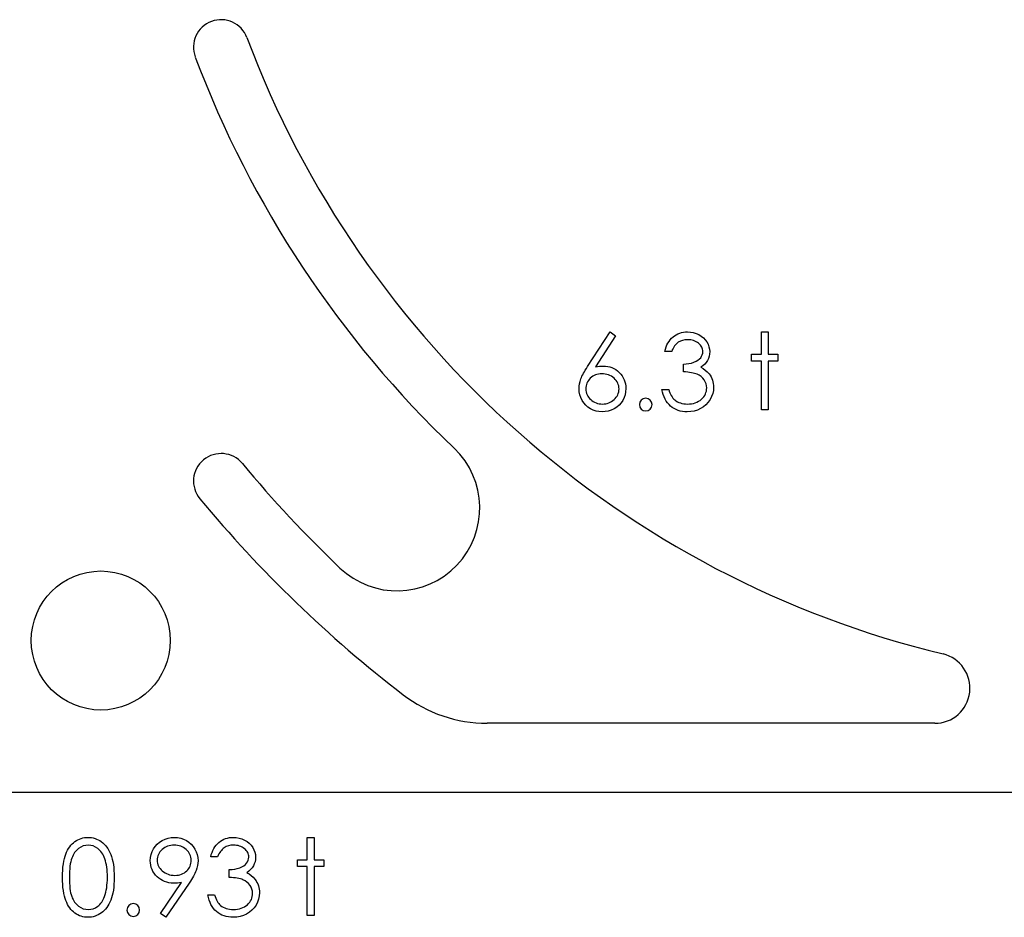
# Model space of a CAD drawing. Header units: inches. Extents: x 370 to 474, y 80 to 168.
# Tile 62 of 170: x 424.47 to 426.26, y 85.02 to 86.65. Entities that reach past the tile are written whole.
import ezdxf

# ---------------------------------------------------------------- set-up
doc = ezdxf.new("R2010")
doc.units = ezdxf.units.IN
doc.header["$LTSCALE"] = 0.5
doc.header["$MEASUREMENT"] = 0
doc.layers.add('APP-M-S', color=30, linetype='Continuous')
doc.layers.add('PUN-M-S2', color=1, linetype='Continuous')

msp = doc.modelspace()

# ---------------------------------------------------------------- linework, layer by layer
at = {"color": 7, "linetype": 'Continuous'}
for p, q in [((425.5011, 86.0184), (425.5423, 86.0812)), ((425.5518, 86.0738), (425.5154, 86.0181)), ((425.5423, 86.0812), (425.5518, 86.0738)), ((425.5518, 86.0738), (425.5518, 86.0738)), ((425.6561, 86.0721), (425.6589, 86.0742)), ((425.6589, 86.0742), (425.6619, 86.0761)), ((425.6619, 86.0761), (425.665, 86.0776)), ((425.665, 86.0776), (425.6682, 86.0789)), ((425.6682, 86.0789), (425.6715, 86.0799)), ((425.6715, 86.0799), (425.675, 86.0807)), ((425.675, 86.0807), (425.6785, 86.0811)), ((425.6785, 86.0811), (425.6822, 86.0812)), ((425.6822, 86.0812), (425.6822, 86.0812)), ((425.6822, 86.0812), (425.6876, 86.0809)), ((425.6876, 86.0809), (425.6928, 86.08)), ((425.6928, 86.08), (425.6978, 86.0784)), ((425.6978, 86.0784), (425.7026, 86.0763)), ((425.7026, 86.0763), (425.7071, 86.0736)), ((425.7071, 86.0736), (425.711, 86.0705)), ((425.8161, 86.0812), (425.8285, 86.0812)), ((425.8161, 86.0406), (425.8161, 86.0812)), ((425.8285, 86.0812), (425.8285, 86.0812)), ((425.8285, 86.0812), (425.8285, 86.0406)), ((425.6436, 86.0539), (425.6451, 86.0575)), ((425.6451, 86.0575), (425.6469, 86.0609)), ((425.6469, 86.0609), (425.6488, 86.0641)), ((425.6488, 86.0641), (425.651, 86.067)), ((425.651, 86.067), (425.6535, 86.0697)), ((425.6535, 86.0697), (425.6561, 86.0721)), ((425.659, 86.0558), (425.6575, 86.0536)), ((425.6605, 86.0577), (425.659, 86.0558)), ((425.6621, 86.0594), (425.6605, 86.0577)), ((425.6638, 86.0609), (425.6621, 86.0594)), ((425.6655, 86.0623), (425.6638, 86.0609)), ((425.6693, 86.0644), (425.6655, 86.0623)), ((425.6733, 86.0659), (425.6693, 86.0644)), ((425.6777, 86.0668), (425.6733, 86.0659)), ((425.6824, 86.0671), (425.6777, 86.0668)), ((425.6853, 86.067), (425.6824, 86.0671)), ((425.6824, 86.0671), (425.6824, 86.0671)), ((425.6881, 86.0667), (425.6853, 86.067)), ((425.6908, 86.0662), (425.6881, 86.0667)), ((425.6933, 86.0655), (425.6908, 86.0662)), ((425.6958, 86.0646), (425.6933, 86.0655)), ((425.6981, 86.0635), (425.6958, 86.0646)), ((425.7002, 86.0622), (425.6981, 86.0635)), ((425.7022, 86.0607), (425.7002, 86.0622)), ((425.7041, 86.059), (425.7022, 86.0607)), ((425.7057, 86.0573), (425.7041, 86.059)), ((425.707, 86.0555), (425.7057, 86.0573)), ((425.7081, 86.0537), (425.707, 86.0555)), ((425.711, 86.0705), (425.7144, 86.0669)), ((425.7144, 86.0669), (425.7173, 86.063)), ((425.7173, 86.063), (425.7195, 86.0587)), ((425.7195, 86.0587), (425.7212, 86.0544)), ((425.6412, 86.0459), (425.6423, 86.05)), ((425.6536, 86.0459), (425.6412, 86.0459)), ((425.6412, 86.0459), (425.6412, 86.0459)), ((425.6423, 86.05), (425.6436, 86.0539)), ((425.6548, 86.0487), (425.6536, 86.0459)), ((425.6562, 86.0513), (425.6548, 86.0487)), ((425.6575, 86.0536), (425.6562, 86.0513)), ((425.7062, 86.0345), (425.7079, 86.0371)), ((425.7079, 86.0371), (425.7091, 86.0397)), ((425.709, 86.0517), (425.7081, 86.0537)), ((425.7096, 86.0497), (425.709, 86.0517)), ((425.7091, 86.0397), (425.7098, 86.0426)), ((425.71, 86.0476), (425.7096, 86.0497)), ((425.7098, 86.0426), (425.7101, 86.0455)), ((425.7101, 86.0455), (425.71, 86.0476)), ((425.7101, 86.0455), (425.7101, 86.0455)), ((425.7215, 86.037), (425.7202, 86.0331)), ((425.7212, 86.0544), (425.7221, 86.05)), ((425.7222, 86.0411), (425.7215, 86.037)), ((425.7221, 86.05), (425.7225, 86.0454)), ((425.7225, 86.0454), (425.7222, 86.0411)), ((425.7225, 86.0454), (425.7225, 86.0454)), ((425.7984, 86.0282), (425.7984, 86.0406)), ((425.7984, 86.0406), (425.7984, 86.0406)), ((425.7984, 86.0406), (425.8161, 86.0406)), ((425.8161, 86.0406), (425.8161, 86.0406)), ((425.8285, 86.0406), (425.8285, 86.0406)), ((425.8285, 86.0406), (425.8461, 86.0406)), ((425.8461, 86.0406), (425.8461, 86.0406)), ((425.8461, 86.0406), (425.8461, 86.0282)), ((425.5154, 86.0181), (425.5227, 86.0191)), ((425.5227, 86.0191), (425.5297, 86.0194)), ((425.5297, 86.0194), (425.5297, 86.0194)), ((425.5297, 86.0194), (425.5339, 86.0192)), ((425.5339, 86.0192), (425.5379, 86.0187)), ((425.6748, 86.0229), (425.6799, 86.0231)), ((425.6748, 86.0088), (425.6748, 86.0229)), ((425.6748, 86.0229), (425.6748, 86.0229)), ((425.6799, 86.0231), (425.6847, 86.0238)), ((425.6847, 86.0238), (425.6894, 86.0248)), ((425.6894, 86.0248), (425.6937, 86.0262)), ((425.6937, 86.0262), (425.6978, 86.0279)), ((425.6978, 86.0279), (425.7011, 86.0299)), ((425.7011, 86.0299), (425.704, 86.0321)), ((425.704, 86.0321), (425.7062, 86.0345)), ((425.7101, 86.0198), (425.7064, 86.0171)), ((425.7134, 86.0228), (425.7101, 86.0198)), ((425.7162, 86.026), (425.7134, 86.0228)), ((425.7184, 86.0294), (425.7162, 86.026)), ((425.7202, 86.0331), (425.7184, 86.0294)), ((425.8161, 86.0282), (425.7984, 86.0282)), ((425.7984, 86.0282), (425.7984, 86.0282)), ((425.8161, 85.9399), (425.8161, 86.0282)), ((425.8161, 86.0282), (425.8161, 86.0282)), ((425.8461, 86.0282), (425.8285, 86.0282)), ((425.8285, 86.0282), (425.8285, 86.0282)), ((425.8285, 86.0282), (425.8285, 85.9399)), ((425.8461, 86.0282), (425.8461, 86.0282)), ((425.49, 85.9984), (425.4911, 86.0009)), ((425.4911, 86.0009), (425.4924, 86.0035)), ((425.4924, 86.0035), (425.4938, 86.0062)), ((425.4938, 86.0062), (425.4954, 86.0091)), ((425.4954, 86.0091), (425.4971, 86.0121)), ((425.4971, 86.0121), (425.4991, 86.0151)), ((425.4991, 86.0151), (425.5011, 86.0184)), ((425.5011, 86.0184), (425.5011, 86.0184)), ((425.5129, 86.0021), (425.5105, 86.0008)), ((425.5154, 86.0033), (425.5129, 86.0021)), ((425.5154, 86.0181), (425.5154, 86.0181)), ((425.5181, 86.0041), (425.5154, 86.0033)), ((425.5209, 86.0048), (425.5181, 86.0041)), ((425.5239, 86.0051), (425.5209, 86.0048)), ((425.5271, 86.0053), (425.5239, 86.0051)), ((425.5302, 86.0051), (425.5271, 86.0053)), ((425.5333, 86.0048), (425.5302, 86.0051)), ((425.5362, 86.0041), (425.5333, 86.0048)), ((425.539, 86.0033), (425.5362, 86.0041)), ((425.5379, 86.0187), (425.5417, 86.0177)), ((425.5417, 86.0021), (425.539, 86.0033)), ((425.5417, 86.0177), (425.5454, 86.0164)), ((425.5443, 86.0008), (425.5417, 86.0021)), ((425.5454, 86.0164), (425.549, 86.0148)), ((425.549, 86.0148), (425.5524, 86.0128)), ((425.5524, 86.0128), (425.5556, 86.0104)), ((425.5556, 86.0104), (425.5586, 86.0076)), ((425.5586, 86.0076), (425.5614, 86.0046)), ((425.5614, 86.0046), (425.5638, 86.0014)), ((425.5638, 86.0014), (425.5659, 85.998)), ((425.6788, 86.0086), (425.6748, 86.0088)), ((425.6748, 86.0088), (425.6748, 86.0088)), ((425.6826, 86.0082), (425.6788, 86.0086)), ((425.6861, 86.0078), (425.6826, 86.0082)), ((425.6894, 86.0073), (425.6861, 86.0078)), ((425.6923, 86.0067), (425.6894, 86.0073)), ((425.695, 86.0061), (425.6923, 86.0067)), ((425.6974, 86.0054), (425.695, 86.0061)), ((425.6996, 86.0045), (425.6974, 86.0054)), ((425.7034, 86.0026), (425.6996, 86.0045)), ((425.7068, 86.0002), (425.7034, 86.0026)), ((425.7064, 86.0171), (425.7064, 86.0171)), ((425.7064, 86.0171), (425.7107, 86.0148)), ((425.7107, 86.0148), (425.7146, 86.0121)), ((425.7146, 86.0121), (425.7182, 86.009)), ((425.7182, 86.009), (425.7213, 86.0053)), ((425.7213, 86.0053), (425.7213, 86.0053)), ((425.7213, 86.0053), (425.7232, 86.0026)), ((425.7232, 86.0026), (425.7249, 85.9997)), ((425.486, 85.9826), (425.4866, 85.987)), ((425.4866, 85.987), (425.4876, 85.9914)), ((425.4876, 85.9914), (425.4891, 85.996)), ((425.4891, 85.996), (425.49, 85.9984)), ((425.4986, 85.9833), (425.4982, 85.9806)), ((425.4992, 85.9859), (425.4986, 85.9833)), ((425.5001, 85.9884), (425.4992, 85.9859)), ((425.5012, 85.9908), (425.5001, 85.9884)), ((425.5026, 85.993), (425.5012, 85.9908)), ((425.5043, 85.9952), (425.5026, 85.993)), ((425.5061, 85.9973), (425.5043, 85.9952)), ((425.5082, 85.9991), (425.5061, 85.9973)), ((425.5105, 86.0008), (425.5082, 85.9991)), ((425.5467, 85.9991), (425.5443, 86.0008)), ((425.5491, 85.9973), (425.5467, 85.9991)), ((425.5512, 85.9952), (425.5491, 85.9973)), ((425.553, 85.993), (425.5512, 85.9952)), ((425.5546, 85.9908), (425.553, 85.993)), ((425.5559, 85.9884), (425.5546, 85.9908)), ((425.5569, 85.9859), (425.5559, 85.9884)), ((425.5576, 85.9833), (425.5569, 85.9859)), ((425.558, 85.9806), (425.5576, 85.9833)), ((425.5659, 85.998), (425.5675, 85.9945)), ((425.5675, 85.9945), (425.5688, 85.9907)), ((425.5688, 85.9907), (425.5698, 85.9869)), ((425.5698, 85.9869), (425.5703, 85.9828)), ((425.7098, 85.9975), (425.7068, 86.0002)), ((425.7124, 85.9943), (425.7098, 85.9975)), ((425.7145, 85.9908), (425.7124, 85.9943)), ((425.716, 85.9872), (425.7145, 85.9908)), ((425.7169, 85.9835), (425.716, 85.9872)), ((425.7172, 85.9797), (425.7169, 85.9835)), ((425.7249, 85.9997), (425.7263, 85.9968)), ((425.7263, 85.9968), (425.7275, 85.9937)), ((425.7275, 85.9937), (425.7284, 85.9906)), ((425.7284, 85.9906), (425.729, 85.9875)), ((425.729, 85.9875), (425.7294, 85.9842)), ((425.7294, 85.9842), (425.7295, 85.9808)), ((425.4857, 85.9783), (425.486, 85.9826)), ((425.4861, 85.9728), (425.4857, 85.9783)), ((425.4857, 85.9783), (425.4857, 85.9783)), ((425.4871, 85.9674), (425.4861, 85.9728)), ((425.4889, 85.9622), (425.4871, 85.9674)), ((425.4982, 85.9806), (425.4981, 85.9778)), ((425.4981, 85.9778), (425.4981, 85.9778)), ((425.4981, 85.9778), (425.4982, 85.975)), ((425.4982, 85.975), (425.4986, 85.9724)), ((425.4986, 85.9724), (425.4993, 85.9698)), ((425.4993, 85.9698), (425.5003, 85.9673)), ((425.5003, 85.9673), (425.5015, 85.965)), ((425.5547, 85.965), (425.556, 85.9673)), ((425.556, 85.9673), (425.5569, 85.9698)), ((425.5569, 85.9698), (425.5576, 85.9724)), ((425.5576, 85.9724), (425.558, 85.975)), ((425.5582, 85.9778), (425.558, 85.9806)), ((425.558, 85.975), (425.5582, 85.9778)), ((425.5582, 85.9778), (425.5582, 85.9778)), ((425.5691, 85.9673), (425.5674, 85.9621)), ((425.5702, 85.9728), (425.5691, 85.9673)), ((425.5705, 85.9786), (425.5702, 85.9728)), ((425.5703, 85.9828), (425.5705, 85.9786)), ((425.5705, 85.9786), (425.5705, 85.9786)), ((425.6369, 85.9721), (425.6359, 85.977)), ((425.6359, 85.977), (425.6359, 85.977)), ((425.6359, 85.977), (425.6483, 85.977)), ((425.6383, 85.9676), (425.6369, 85.9721)), ((425.6398, 85.9634), (425.6383, 85.9676)), ((425.6483, 85.977), (425.6483, 85.977)), ((425.6483, 85.977), (425.6493, 85.9738)), ((425.6493, 85.9738), (425.6503, 85.9709)), ((425.6503, 85.9709), (425.6515, 85.9681)), ((425.6515, 85.9681), (425.6528, 85.9657)), ((425.6528, 85.9657), (425.6542, 85.9634)), ((425.7117, 85.9638), (425.7134, 85.9662)), ((425.7134, 85.9662), (425.7148, 85.9687)), ((425.7148, 85.9687), (425.7158, 85.9713)), ((425.7158, 85.9713), (425.7165, 85.974)), ((425.7165, 85.974), (425.717, 85.9768)), ((425.717, 85.9768), (425.7172, 85.9797)), ((425.7172, 85.9797), (425.7172, 85.9797)), ((425.7279, 85.9694), (425.726, 85.9639)), ((425.7291, 85.9751), (425.7279, 85.9694)), ((425.7295, 85.9808), (425.7291, 85.9751)), ((425.7295, 85.9808), (425.7295, 85.9808)), ((425.4913, 85.9572), (425.4889, 85.9622)), ((425.4943, 85.9525), (425.4913, 85.9572)), ((425.4978, 85.9484), (425.4943, 85.9525)), ((425.5019, 85.9448), (425.4978, 85.9484)), ((425.5015, 85.965), (425.503, 85.9627)), ((425.503, 85.9627), (425.5048, 85.9606)), ((425.5048, 85.9606), (425.5069, 85.9585)), ((425.5069, 85.9585), (425.5091, 85.9566)), ((425.5091, 85.9566), (425.5115, 85.955)), ((425.5115, 85.955), (425.514, 85.9536)), ((425.514, 85.9536), (425.5166, 85.9525)), ((425.5166, 85.9525), (425.5193, 85.9516)), ((425.5193, 85.9516), (425.5221, 85.951)), ((425.5221, 85.951), (425.5251, 85.9506)), ((425.5251, 85.9506), (425.5281, 85.9505)), ((425.5281, 85.9505), (425.5312, 85.9506)), ((425.5281, 85.9505), (425.5281, 85.9505)), ((425.5312, 85.9506), (425.5341, 85.951)), ((425.5341, 85.951), (425.537, 85.9516)), ((425.537, 85.9516), (425.5397, 85.9525)), ((425.5397, 85.9525), (425.5423, 85.9536)), ((425.5423, 85.9536), (425.5447, 85.955)), ((425.5447, 85.955), (425.5471, 85.9566)), ((425.5471, 85.9566), (425.5494, 85.9585)), ((425.5494, 85.9585), (425.5514, 85.9606)), ((425.5514, 85.9606), (425.5532, 85.9627)), ((425.5532, 85.9627), (425.5547, 85.965)), ((425.5583, 85.9486), (425.5541, 85.9451)), ((425.562, 85.9527), (425.5583, 85.9486)), ((425.565, 85.9572), (425.562, 85.9527)), ((425.5674, 85.9621), (425.565, 85.9572)), ((425.6417, 85.9594), (425.6398, 85.9634)), ((425.6438, 85.9558), (425.6417, 85.9594)), ((425.6462, 85.9525), (425.6438, 85.9558)), ((425.6488, 85.9494), (425.6462, 85.9525)), ((425.6517, 85.9467), (425.6488, 85.9494)), ((425.6542, 85.9634), (425.6557, 85.9614)), ((425.6557, 85.9614), (425.6573, 85.9595)), ((425.6573, 85.9595), (425.6591, 85.958)), ((425.6591, 85.958), (425.6591, 85.958)), ((425.6591, 85.958), (425.6614, 85.9562)), ((425.6614, 85.9562), (425.6639, 85.9547)), ((425.6639, 85.9547), (425.6665, 85.9534)), ((425.6665, 85.9534), (425.6693, 85.9524)), ((425.6693, 85.9524), (425.6723, 85.9516)), ((425.6723, 85.9516), (425.6754, 85.951)), ((425.6754, 85.951), (425.6787, 85.9506)), ((425.6787, 85.9506), (425.6821, 85.9505)), ((425.6821, 85.9505), (425.6859, 85.9506)), ((425.6821, 85.9505), (425.6821, 85.9505)), ((425.6859, 85.9506), (425.6896, 85.9511)), ((425.6896, 85.9511), (425.6931, 85.9517)), ((425.6931, 85.9517), (425.6964, 85.9527)), ((425.6964, 85.9527), (425.6994, 85.9539)), ((425.6994, 85.9539), (425.7023, 85.9554)), ((425.7023, 85.9554), (425.705, 85.9572)), ((425.705, 85.9572), (425.7075, 85.9592)), ((425.7075, 85.9592), (425.7098, 85.9615)), ((425.7098, 85.9615), (425.7117, 85.9638)), ((425.7158, 85.9492), (425.7112, 85.9454)), ((425.7198, 85.9536), (425.7158, 85.9492)), ((425.7232, 85.9586), (425.7198, 85.9536)), ((425.726, 85.9639), (425.7232, 85.9586)), ((425.5065, 85.9418), (425.5019, 85.9448)), ((425.5114, 85.9394), (425.5065, 85.9418)), ((425.5166, 85.9377), (425.5114, 85.9394)), ((425.5219, 85.9367), (425.5166, 85.9377)), ((425.5275, 85.9364), (425.5219, 85.9367)), ((425.5332, 85.9367), (425.5275, 85.9364)), ((425.5275, 85.9364), (425.5275, 85.9364)), ((425.5388, 85.9378), (425.5332, 85.9367)), ((425.5442, 85.9395), (425.5388, 85.9378)), ((425.5493, 85.942), (425.5442, 85.9395)), ((425.5541, 85.9451), (425.5493, 85.942)), ((425.6548, 85.9443), (425.6517, 85.9467)), ((425.6581, 85.9422), (425.6548, 85.9443)), ((425.6616, 85.9404), (425.6581, 85.9422)), ((425.6653, 85.939), (425.6616, 85.9404)), ((425.6691, 85.9378), (425.6653, 85.939)), ((425.6732, 85.937), (425.6691, 85.9378)), ((425.6774, 85.9365), (425.6732, 85.937)), ((425.6819, 85.9364), (425.6774, 85.9365)), ((425.6884, 85.9367), (425.6819, 85.9364)), ((425.6819, 85.9364), (425.6819, 85.9364)), ((425.6946, 85.9378), (425.6884, 85.9367)), ((425.7005, 85.9396), (425.6946, 85.9378)), ((425.7061, 85.9422), (425.7005, 85.9396)), ((425.7112, 85.9454), (425.7061, 85.9422)), ((425.8285, 85.9399), (425.8161, 85.9399)), ((425.8161, 85.9399), (425.8161, 85.9399)), ((425.8285, 85.9399), (425.8285, 85.9399)), ((424.5776, 85.161), (424.5804, 85.1623)), ((424.5804, 85.1623), (424.5834, 85.1634)), ((424.5834, 85.1634), (424.5864, 85.1643)), ((424.5864, 85.1643), (424.5895, 85.1649)), ((424.5895, 85.1649), (424.5926, 85.1652)), ((424.5926, 85.1652), (424.5959, 85.1653)), ((424.5959, 85.1653), (424.5959, 85.1653)), ((424.5959, 85.1653), (424.5992, 85.1652)), ((424.5992, 85.1652), (424.6024, 85.1649)), ((424.6024, 85.1649), (424.6055, 85.1643)), ((424.6055, 85.1643), (424.6086, 85.1634)), ((424.6086, 85.1634), (424.6116, 85.1623)), ((424.6116, 85.1623), (424.6145, 85.161)), ((424.7357, 85.1621), (424.7412, 85.1639)), ((424.7412, 85.1639), (424.7468, 85.165)), ((424.7468, 85.165), (424.7527, 85.1653)), ((424.7527, 85.1653), (424.7527, 85.1653)), ((424.7527, 85.1653), (424.7584, 85.165)), ((424.7584, 85.165), (424.7639, 85.164)), ((424.7639, 85.164), (424.7691, 85.1622)), ((424.8421, 85.1618), (424.8453, 85.163)), ((424.8453, 85.163), (424.8486, 85.164)), ((424.8486, 85.164), (424.8521, 85.1648)), ((424.8521, 85.1648), (424.8556, 85.1652)), ((424.8556, 85.1652), (424.8593, 85.1653)), ((424.8593, 85.1653), (424.8593, 85.1653)), ((424.8593, 85.1653), (424.8647, 85.165)), ((424.8647, 85.165), (424.8699, 85.1641)), ((424.8699, 85.1641), (424.8749, 85.1626)), ((424.8749, 85.1626), (424.8797, 85.1604)), ((424.9932, 85.1653), (425.0056, 85.1653)), ((424.9932, 85.1247), (424.9932, 85.1653)), ((425.0056, 85.1653), (425.0056, 85.1653)), ((425.0056, 85.1653), (425.0056, 85.1247)), ((424.5588, 85.1421), (424.5607, 85.1452)), ((424.5607, 85.1452), (424.5627, 85.1482)), ((424.5627, 85.1482), (424.5648, 85.1509)), ((424.5648, 85.1509), (424.5671, 85.1534)), ((424.5671, 85.1534), (424.5695, 85.1556)), ((424.5695, 85.1556), (424.5721, 85.1576)), ((424.5721, 85.1576), (424.5748, 85.1594)), ((424.5748, 85.1594), (424.5776, 85.161)), ((424.5788, 85.1452), (424.5769, 85.1436)), ((424.583, 85.1478), (424.5788, 85.1452)), ((424.5873, 85.1497), (424.583, 85.1478)), ((424.5917, 85.1508), (424.5873, 85.1497)), ((424.5963, 85.1512), (424.5917, 85.1508)), ((424.6008, 85.1508), (424.5963, 85.1512)), ((424.5963, 85.1512), (424.5963, 85.1512)), ((424.6052, 85.1497), (424.6008, 85.1508)), ((424.6094, 85.1478), (424.6052, 85.1497)), ((424.6136, 85.1452), (424.6094, 85.1478)), ((424.6156, 85.1436), (424.6136, 85.1452)), ((424.6145, 85.161), (424.6173, 85.1594)), ((424.6173, 85.1594), (424.62, 85.1576)), ((424.62, 85.1576), (424.6226, 85.1556)), ((424.6226, 85.1556), (424.6252, 85.1532)), ((424.6252, 85.1532), (424.6275, 85.1507)), ((424.6275, 85.1507), (424.6297, 85.1479)), ((424.6297, 85.1479), (424.6318, 85.1449)), ((424.6318, 85.1449), (424.6337, 85.1417)), ((424.712, 85.1396), (424.7144, 85.1444)), ((424.7144, 85.1444), (424.7175, 85.149)), ((424.7175, 85.149), (424.7212, 85.153)), ((424.7212, 85.153), (424.7256, 85.1566)), ((424.7256, 85.1566), (424.7304, 85.1597)), ((424.7325, 85.1451), (424.7302, 85.1432)), ((424.7304, 85.1597), (424.7357, 85.1621)), ((424.7349, 85.1467), (424.7325, 85.1451)), ((424.7375, 85.1481), (424.7349, 85.1467)), ((424.7402, 85.1492), (424.7375, 85.1481)), ((424.743, 85.1501), (424.7402, 85.1492)), ((424.7459, 85.1507), (424.743, 85.1501)), ((424.7489, 85.1511), (424.7459, 85.1507)), ((424.752, 85.1512), (424.7489, 85.1511)), ((424.7552, 85.1511), (424.752, 85.1512)), ((424.752, 85.1512), (424.752, 85.1512)), ((424.7582, 85.1507), (424.7552, 85.1511)), ((424.7612, 85.1501), (424.7582, 85.1507)), ((424.764, 85.1492), (424.7612, 85.1501)), ((424.7666, 85.1481), (424.764, 85.1492)), ((424.7692, 85.1467), (424.7666, 85.1481)), ((424.7691, 85.1622), (424.7742, 85.1598)), ((424.7716, 85.1451), (424.7692, 85.1467)), ((424.7739, 85.1432), (424.7716, 85.1451)), ((424.7742, 85.1598), (424.7789, 85.1567)), ((424.7789, 85.1567), (424.783, 85.1531)), ((424.783, 85.1531), (424.7866, 85.149)), ((424.7866, 85.149), (424.7897, 85.1442)), ((424.8222, 85.1417), (424.824, 85.1451)), ((424.824, 85.1451), (424.826, 85.1482)), ((424.826, 85.1482), (424.8282, 85.1511)), ((424.8282, 85.1511), (424.8306, 85.1538)), ((424.8306, 85.1538), (424.8333, 85.1562)), ((424.8333, 85.1562), (424.8361, 85.1583)), ((424.8361, 85.1583), (424.839, 85.1602)), ((424.839, 85.1602), (424.8421, 85.1618)), ((424.8409, 85.1451), (424.8393, 85.1435)), ((424.8427, 85.1464), (424.8409, 85.1451)), ((424.8464, 85.1485), (424.8427, 85.1464)), ((424.8504, 85.15), (424.8464, 85.1485)), ((424.8548, 85.1509), (424.8504, 85.15)), ((424.8595, 85.1512), (424.8548, 85.1509)), ((424.8624, 85.1511), (424.8595, 85.1512)), ((424.8595, 85.1512), (424.8595, 85.1512)), ((424.8653, 85.1508), (424.8624, 85.1511)), ((424.8679, 85.1503), (424.8653, 85.1508)), ((424.8705, 85.1496), (424.8679, 85.1503)), ((424.8729, 85.1487), (424.8705, 85.1496)), ((424.8752, 85.1476), (424.8729, 85.1487)), ((424.8773, 85.1463), (424.8752, 85.1476)), ((424.8794, 85.1448), (424.8773, 85.1463)), ((424.8812, 85.1431), (424.8794, 85.1448)), ((424.8797, 85.1604), (424.8842, 85.1577)), ((424.8842, 85.1577), (424.8881, 85.1546)), ((424.8881, 85.1546), (424.8915, 85.151)), ((424.8915, 85.151), (424.8944, 85.1471)), ((424.8944, 85.1471), (424.8967, 85.1428)), ((424.5521, 85.1221), (424.5531, 85.1268)), ((424.5531, 85.1268), (424.5543, 85.1311)), ((424.5543, 85.1311), (424.5556, 85.1351)), ((424.5556, 85.1351), (424.5571, 85.1387)), ((424.5571, 85.1387), (424.5588, 85.1421)), ((424.5664, 85.1275), (424.5654, 85.1244)), ((424.5676, 85.1303), (424.5664, 85.1275)), ((424.5688, 85.133), (424.5676, 85.1303)), ((424.5702, 85.1355), (424.5688, 85.133)), ((424.5717, 85.1378), (424.5702, 85.1355)), ((424.5733, 85.1399), (424.5717, 85.1378)), ((424.575, 85.1418), (424.5733, 85.1399)), ((424.5769, 85.1436), (424.575, 85.1418)), ((424.6175, 85.1418), (424.6156, 85.1436)), ((424.6193, 85.1397), (424.6175, 85.1418)), ((424.6209, 85.1375), (424.6193, 85.1397)), ((424.6225, 85.135), (424.6209, 85.1375)), ((424.6239, 85.1323), (424.6225, 85.135)), ((424.6252, 85.1294), (424.6239, 85.1323)), ((424.6264, 85.1262), (424.6252, 85.1294)), ((424.6337, 85.1417), (424.6355, 85.1381)), ((424.6355, 85.1381), (424.6371, 85.1344)), ((424.6371, 85.1344), (424.6386, 85.1304)), ((424.6386, 85.1304), (424.6399, 85.126)), ((424.7088, 85.1231), (424.7092, 85.1289)), ((424.7092, 85.1289), (424.7102, 85.1344)), ((424.7102, 85.1344), (424.712, 85.1396)), ((424.7213, 85.1266), (424.7212, 85.1238)), ((424.7217, 85.1293), (424.7213, 85.1266)), ((424.7224, 85.1319), (424.7217, 85.1293)), ((424.7234, 85.1343), (424.7224, 85.1319)), ((424.7247, 85.1367), (424.7234, 85.1343)), ((424.7262, 85.1389), (424.7247, 85.1367)), ((424.7281, 85.1411), (424.7262, 85.1389)), ((424.7302, 85.1432), (424.7281, 85.1411)), ((424.7761, 85.1411), (424.7739, 85.1432)), ((424.7779, 85.1389), (424.7761, 85.1411)), ((424.7795, 85.1367), (424.7779, 85.1389)), ((424.7807, 85.1343), (424.7795, 85.1367)), ((424.7817, 85.1319), (424.7807, 85.1343)), ((424.7824, 85.1293), (424.7817, 85.1319)), ((424.7829, 85.1266), (424.7824, 85.1293)), ((424.783, 85.1238), (424.7829, 85.1266)), ((424.7897, 85.1442), (424.7922, 85.1392)), ((424.7922, 85.1392), (424.794, 85.134)), ((424.794, 85.134), (424.795, 85.1286)), ((424.795, 85.1286), (424.7954, 85.123)), ((424.8183, 85.13), (424.8194, 85.1341)), ((424.8307, 85.13), (424.8183, 85.13)), ((424.8183, 85.13), (424.8183, 85.13)), ((424.8194, 85.1341), (424.8207, 85.138)), ((424.8207, 85.138), (424.8222, 85.1417)), ((424.832, 85.1328), (424.8307, 85.13)), ((424.8333, 85.1354), (424.832, 85.1328)), ((424.8347, 85.1377), (424.8333, 85.1354)), ((424.8362, 85.1399), (424.8347, 85.1377)), ((424.8377, 85.1418), (424.8362, 85.1399)), ((424.8393, 85.1435), (424.8377, 85.1418)), ((424.8828, 85.1414), (424.8812, 85.1431)), ((424.8842, 85.1396), (424.8828, 85.1414)), ((424.8853, 85.1378), (424.8842, 85.1396)), ((424.8861, 85.1358), (424.8853, 85.1378)), ((424.8867, 85.1338), (424.8861, 85.1358)), ((424.8863, 85.1239), (424.887, 85.1267)), ((424.8871, 85.1317), (424.8867, 85.1338)), ((424.887, 85.1267), (424.8872, 85.1296)), ((424.8872, 85.1296), (424.8871, 85.1317)), ((424.8872, 85.1296), (424.8872, 85.1296)), ((424.8967, 85.1428), (424.8983, 85.1385)), ((424.8983, 85.1385), (424.8993, 85.1341)), ((424.8993, 85.1341), (424.8996, 85.1295)), ((424.8996, 85.1295), (424.8993, 85.1252)), ((424.8996, 85.1295), (424.8996, 85.1295)), ((424.5502, 85.1057), (424.5506, 85.1116)), ((424.5506, 85.1116), (424.5513, 85.1171)), ((424.5513, 85.1171), (424.5521, 85.1221)), ((424.5632, 85.113), (424.5628, 85.1085)), ((424.5638, 85.1172), (424.5632, 85.113)), ((424.5646, 85.121), (424.5638, 85.1172)), ((424.5654, 85.1244), (424.5646, 85.121)), ((424.6275, 85.1229), (424.6264, 85.1262)), ((424.6285, 85.1193), (424.6275, 85.1229)), ((424.6292, 85.1155), (424.6285, 85.1193)), ((424.6299, 85.1114), (424.6292, 85.1155)), ((424.6304, 85.1071), (424.6299, 85.1114)), ((424.6399, 85.126), (424.641, 85.1213)), ((424.641, 85.1213), (424.6419, 85.1163)), ((424.6419, 85.1163), (424.6426, 85.1109)), ((424.6426, 85.1109), (424.643, 85.1052)), ((424.709, 85.1189), (424.7088, 85.1231)), ((424.7088, 85.1231), (424.7088, 85.1231)), ((424.7096, 85.1149), (424.709, 85.1189)), ((424.7105, 85.111), (424.7096, 85.1149)), ((424.7119, 85.1073), (424.7105, 85.111)), ((424.7212, 85.1238), (424.7212, 85.1238)), ((424.7212, 85.1238), (424.7213, 85.121)), ((424.7213, 85.121), (424.7217, 85.1184)), ((424.7217, 85.1184), (424.7225, 85.1158)), ((424.7225, 85.1158), (424.7235, 85.1133)), ((424.7235, 85.1133), (424.7248, 85.1109)), ((424.7248, 85.1109), (424.7265, 85.1087)), ((424.7784, 85.1087), (424.7798, 85.1109)), ((424.7798, 85.1109), (424.781, 85.1133)), ((424.781, 85.1133), (424.7819, 85.1158)), ((424.7819, 85.1158), (424.7825, 85.1184)), ((424.7825, 85.1184), (424.7829, 85.121)), ((424.7829, 85.121), (424.783, 85.1238)), ((424.783, 85.1238), (424.783, 85.1238)), ((424.7934, 85.1097), (424.7919, 85.1051)), ((424.7945, 85.1142), (424.7934, 85.1097)), ((424.7951, 85.1187), (424.7945, 85.1142)), ((424.7954, 85.123), (424.7951, 85.1187)), ((424.7954, 85.123), (424.7954, 85.123)), ((424.8619, 85.1079), (424.8665, 85.1089)), ((424.8665, 85.1089), (424.8709, 85.1103)), ((424.8709, 85.1103), (424.8749, 85.112)), ((424.8749, 85.112), (424.8783, 85.114)), ((424.8783, 85.114), (424.8811, 85.1162)), ((424.8811, 85.1162), (424.8833, 85.1186)), ((424.8833, 85.1186), (424.885, 85.1212)), ((424.885, 85.1212), (424.8863, 85.1239)), ((424.8933, 85.1101), (424.8905, 85.1069)), ((424.8956, 85.1135), (424.8933, 85.1101)), ((424.8973, 85.1172), (424.8956, 85.1135)), ((424.8986, 85.1211), (424.8973, 85.1172)), ((424.8993, 85.1252), (424.8986, 85.1211)), ((424.9756, 85.1123), (424.9756, 85.1247)), ((424.9756, 85.1247), (424.9756, 85.1247)), ((424.9756, 85.1247), (424.9932, 85.1247)), ((424.9932, 85.1123), (424.9756, 85.1123)), ((424.9756, 85.1123), (424.9756, 85.1123)), ((424.9932, 85.1247), (424.9932, 85.1247)), ((424.9932, 85.024), (424.9932, 85.1123)), ((424.9932, 85.1123), (424.9932, 85.1123)), ((425.0056, 85.1247), (425.0056, 85.1247)), ((425.0056, 85.1247), (425.0233, 85.1247)), ((425.0233, 85.1123), (425.0056, 85.1123)), ((425.0056, 85.1123), (425.0056, 85.1123)), ((425.0056, 85.1123), (425.0056, 85.024)), ((425.0233, 85.1247), (425.0233, 85.1247)), ((425.0233, 85.1247), (425.0233, 85.1123)), ((425.0233, 85.1123), (425.0233, 85.1123)), ((424.5498, 85.0929), (424.5499, 85.0995)), ((424.5499, 85.0863), (424.5498, 85.0929)), ((424.5499, 85.0995), (424.5502, 85.1057)), ((424.5624, 85.1037), (424.5622, 85.0985)), ((424.5622, 85.0985), (424.5622, 85.0929)), ((424.5622, 85.0929), (424.5622, 85.0874)), ((424.5628, 85.1085), (424.5624, 85.1037)), ((424.6308, 85.1026), (424.6304, 85.1071)), ((424.631, 85.0979), (424.6308, 85.1026)), ((424.6311, 85.0929), (424.631, 85.0979)), ((424.631, 85.0879), (424.6311, 85.0929)), ((424.6311, 85.0929), (424.6311, 85.0929)), ((424.643, 85.1052), (424.6433, 85.0992)), ((424.6433, 85.0992), (424.6434, 85.0929)), ((424.6434, 85.0929), (424.6433, 85.0865)), ((424.6434, 85.0929), (424.6434, 85.0929)), ((424.7136, 85.1037), (424.7119, 85.1073)), ((424.7157, 85.1003), (424.7136, 85.1037)), ((424.7182, 85.0971), (424.7157, 85.1003)), ((424.7211, 85.0941), (424.7182, 85.0971)), ((424.7242, 85.0913), (424.7211, 85.0941)), ((424.7276, 85.0889), (424.7242, 85.0913)), ((424.7265, 85.1087), (424.7284, 85.1065)), ((424.7284, 85.1065), (424.7306, 85.1044)), ((424.7306, 85.1044), (424.733, 85.1026)), ((424.733, 85.1026), (424.7355, 85.1009)), ((424.7355, 85.1009), (424.7382, 85.0996)), ((424.7382, 85.0996), (424.741, 85.0985)), ((424.741, 85.0985), (424.7439, 85.0976)), ((424.7439, 85.0976), (424.7469, 85.0969)), ((424.7469, 85.0969), (424.75, 85.0966)), ((424.75, 85.0966), (424.7533, 85.0964)), ((424.7533, 85.0964), (424.7566, 85.0966)), ((424.7566, 85.0966), (424.7597, 85.0969)), ((424.7597, 85.0969), (424.7626, 85.0976)), ((424.7626, 85.0976), (424.7654, 85.0985)), ((424.7654, 85.0985), (424.768, 85.0996)), ((424.768, 85.0996), (424.7705, 85.1009)), ((424.7705, 85.1009), (424.7727, 85.1026)), ((424.7727, 85.1026), (424.7749, 85.1044)), ((424.7749, 85.1044), (424.7768, 85.1065)), ((424.7768, 85.1065), (424.7784, 85.1087)), ((424.7854, 85.0919), (424.7836, 85.0889)), ((424.7871, 85.0948), (424.7854, 85.0919)), ((424.7885, 85.0975), (424.7871, 85.0948)), ((424.7898, 85.1001), (424.7885, 85.0975)), ((424.7909, 85.1027), (424.7898, 85.1001)), ((424.7919, 85.1051), (424.7909, 85.1027)), ((424.8519, 85.107), (424.857, 85.1072)), ((424.8519, 85.0929), (424.8519, 85.107)), ((424.8519, 85.107), (424.8519, 85.107)), ((424.856, 85.0927), (424.8519, 85.0929)), ((424.8519, 85.0929), (424.8519, 85.0929)), ((424.8598, 85.0923), (424.856, 85.0927)), ((424.857, 85.1072), (424.8619, 85.1079)), ((424.8633, 85.0919), (424.8598, 85.0923)), ((424.8665, 85.0914), (424.8633, 85.0919)), ((424.8695, 85.0908), (424.8665, 85.0914)), ((424.8873, 85.1039), (424.8835, 85.1012)), ((424.8835, 85.1012), (424.8835, 85.1012)), ((424.8835, 85.1012), (424.8878, 85.099)), ((424.8905, 85.1069), (424.8873, 85.1039)), ((424.8878, 85.099), (424.8918, 85.0962)), ((424.8918, 85.0962), (424.8953, 85.0931)), ((424.8953, 85.0931), (424.8984, 85.0894)), ((424.5502, 85.0801), (424.5499, 85.0863)), ((424.5506, 85.0742), (424.5502, 85.0801)), ((424.5513, 85.0688), (424.5506, 85.0742)), ((424.5622, 85.0874), (424.5624, 85.0822)), ((424.5624, 85.0822), (424.5628, 85.0773)), ((424.5628, 85.0773), (424.5632, 85.0729)), ((424.629, 85.0699), (424.6298, 85.0741)), ((424.6298, 85.0741), (424.6303, 85.0785)), ((424.6303, 85.0785), (424.6307, 85.0831)), ((424.6307, 85.0831), (424.631, 85.0879)), ((424.6426, 85.0749), (424.6419, 85.0695)), ((424.643, 85.0805), (424.6426, 85.0749)), ((424.6433, 85.0865), (424.643, 85.0805)), ((424.7272, 85.0274), (424.7655, 85.0834)), ((424.731, 85.0869), (424.7276, 85.0889)), ((424.7347, 85.0853), (424.731, 85.0869)), ((424.7385, 85.084), (424.7347, 85.0853)), ((424.7795, 85.0825), (424.7371, 85.0205)), ((424.7425, 85.0831), (424.7385, 85.084)), ((424.7467, 85.0825), (424.7425, 85.0831)), ((424.751, 85.0823), (424.7467, 85.0825)), ((424.7582, 85.0826), (424.751, 85.0823)), ((424.751, 85.0823), (424.751, 85.0823)), ((424.7655, 85.0834), (424.7582, 85.0826)), ((424.7655, 85.0834), (424.7655, 85.0834)), ((424.7816, 85.0858), (424.7795, 85.0825)), ((424.7795, 85.0825), (424.7795, 85.0825)), ((424.7836, 85.0889), (424.7816, 85.0858)), ((424.8722, 85.0902), (424.8695, 85.0908)), ((424.8746, 85.0895), (424.8722, 85.0902)), ((424.8767, 85.0886), (424.8746, 85.0895)), ((424.8805, 85.0867), (424.8767, 85.0886)), ((424.8839, 85.0844), (424.8805, 85.0867)), ((424.8869, 85.0816), (424.8839, 85.0844)), ((424.8895, 85.0784), (424.8869, 85.0816)), ((424.8916, 85.0749), (424.8895, 85.0784)), ((424.8931, 85.0713), (424.8916, 85.0749)), ((424.8984, 85.0894), (424.8984, 85.0894)), ((424.8984, 85.0894), (424.9004, 85.0867)), ((424.9004, 85.0867), (424.902, 85.0838)), ((424.902, 85.0838), (424.9035, 85.0809)), ((424.9035, 85.0809), (424.9046, 85.0778)), ((424.9046, 85.0778), (424.9055, 85.0747)), ((424.9055, 85.0747), (424.9061, 85.0716)), ((424.5521, 85.0637), (424.5513, 85.0688)), ((424.5531, 85.059), (424.5521, 85.0637)), ((424.5543, 85.0546), (424.5531, 85.059)), ((424.5632, 85.0729), (424.5638, 85.0687)), ((424.5638, 85.0687), (424.5645, 85.0649)), ((424.5645, 85.0649), (424.5654, 85.0615)), ((424.5654, 85.0615), (424.5664, 85.0584)), ((424.5664, 85.0584), (424.5675, 85.0555)), ((424.5675, 85.0555), (424.5688, 85.0529)), ((424.6235, 85.0527), (424.6247, 85.0554)), ((424.6247, 85.0554), (424.6259, 85.0583)), ((424.6259, 85.0583), (424.6271, 85.062)), ((424.6259, 85.0583), (424.6259, 85.0583)), ((424.6271, 85.062), (424.6281, 85.0658)), ((424.6281, 85.0658), (424.629, 85.0699)), ((424.6387, 85.0555), (424.6372, 85.0515)), ((424.6399, 85.0599), (424.6387, 85.0555)), ((424.641, 85.0645), (424.6399, 85.0599)), ((424.6419, 85.0695), (424.641, 85.0645)), ((424.8141, 85.0563), (424.813, 85.0611)), ((424.813, 85.0611), (424.813, 85.0611)), ((424.813, 85.0611), (424.8254, 85.0611)), ((424.8154, 85.0517), (424.8141, 85.0563)), ((424.8254, 85.0611), (424.8254, 85.0611)), ((424.8254, 85.0611), (424.8264, 85.0579)), ((424.8264, 85.0579), (424.8275, 85.055)), ((424.8919, 85.0528), (424.8929, 85.0554)), ((424.8929, 85.0554), (424.8937, 85.0581)), ((424.894, 85.0676), (424.8931, 85.0713)), ((424.8937, 85.0581), (424.8942, 85.0609)), ((424.8943, 85.0638), (424.894, 85.0676)), ((424.8942, 85.0609), (424.8943, 85.0638)), ((424.8943, 85.0638), (424.8943, 85.0638)), ((424.9063, 85.0592), (424.9051, 85.0535)), ((424.9061, 85.0716), (424.9065, 85.0683)), ((424.9067, 85.0649), (424.9063, 85.0592)), ((424.9065, 85.0683), (424.9067, 85.0649)), ((424.9067, 85.0649), (424.9067, 85.0649)), ((424.5557, 85.0507), (424.5543, 85.0546)), ((424.5573, 85.0471), (424.5557, 85.0507)), ((424.559, 85.0436), (424.5573, 85.0471)), ((424.5608, 85.0405), (424.559, 85.0436)), ((424.5628, 85.0375), (424.5608, 85.0405)), ((424.5649, 85.0348), (424.5628, 85.0375)), ((424.5688, 85.0529), (424.5701, 85.0504)), ((424.5701, 85.0504), (424.5716, 85.0481)), ((424.5716, 85.0481), (424.5732, 85.046)), ((424.5732, 85.046), (424.575, 85.044)), ((424.575, 85.044), (424.5769, 85.0423)), ((424.5769, 85.0423), (424.5788, 85.0407)), ((424.5788, 85.0407), (424.583, 85.038)), ((424.583, 85.038), (424.5873, 85.0361)), ((424.6053, 85.0361), (424.6095, 85.0379)), ((424.6095, 85.0379), (424.6136, 85.0405)), ((424.6136, 85.0405), (424.6156, 85.0421)), ((424.6156, 85.0421), (424.6174, 85.0438)), ((424.6174, 85.0438), (424.6191, 85.0458)), ((424.6191, 85.0458), (424.6207, 85.0479)), ((424.6207, 85.0479), (424.6222, 85.0502)), ((424.6222, 85.0502), (424.6235, 85.0527)), ((424.6299, 85.038), (424.6276, 85.0352)), ((424.6319, 85.041), (424.6299, 85.038)), ((424.6338, 85.0443), (424.6319, 85.041)), ((424.6356, 85.0478), (424.6338, 85.0443)), ((424.6372, 85.0515), (424.6356, 85.0478)), ((424.817, 85.0475), (424.8154, 85.0517)), ((424.8188, 85.0436), (424.817, 85.0475)), ((424.8209, 85.0399), (424.8188, 85.0436)), ((424.8233, 85.0366), (424.8209, 85.0399)), ((424.8275, 85.055), (424.8287, 85.0522)), ((424.8287, 85.0522), (424.83, 85.0498)), ((424.83, 85.0498), (424.8314, 85.0475)), ((424.8314, 85.0475), (424.8329, 85.0455)), ((424.8329, 85.0455), (424.8345, 85.0436)), ((424.8345, 85.0436), (424.8362, 85.0421)), ((424.8362, 85.0421), (424.8362, 85.0421)), ((424.8362, 85.0421), (424.8385, 85.0403)), ((424.8385, 85.0403), (424.841, 85.0388)), ((424.841, 85.0388), (424.8437, 85.0375)), ((424.8437, 85.0375), (424.8465, 85.0365)), ((424.8735, 85.0368), (424.8766, 85.038)), ((424.8766, 85.038), (424.8795, 85.0395)), ((424.8795, 85.0395), (424.8821, 85.0413)), ((424.8821, 85.0413), (424.8847, 85.0433)), ((424.8847, 85.0433), (424.8869, 85.0456)), ((424.8869, 85.0456), (424.8889, 85.0479)), ((424.8889, 85.0479), (424.8905, 85.0503)), ((424.8905, 85.0503), (424.8919, 85.0528)), ((424.8969, 85.0377), (424.893, 85.0333)), ((424.9004, 85.0427), (424.8969, 85.0377)), ((424.9031, 85.048), (424.9004, 85.0427)), ((424.9051, 85.0535), (424.9031, 85.048)), ((424.5672, 85.0323), (424.5649, 85.0348)), ((424.5696, 85.0301), (424.5672, 85.0323)), ((424.5722, 85.0281), (424.5696, 85.0301)), ((424.5749, 85.0263), (424.5722, 85.0281)), ((424.5776, 85.0248), (424.5749, 85.0263)), ((424.5805, 85.0234), (424.5776, 85.0248)), ((424.5834, 85.0224), (424.5805, 85.0234)), ((424.5864, 85.0216), (424.5834, 85.0224)), ((424.5895, 85.0209), (424.5864, 85.0216)), ((424.5873, 85.0361), (424.5918, 85.035)), ((424.5926, 85.0206), (424.5895, 85.0209)), ((424.5918, 85.035), (424.5963, 85.0346)), ((424.5959, 85.0205), (424.5926, 85.0206)), ((424.5992, 85.0206), (424.5959, 85.0205)), ((424.5959, 85.0205), (424.5959, 85.0205)), ((424.5963, 85.0346), (424.6008, 85.035)), ((424.5963, 85.0346), (424.5963, 85.0346)), ((424.6024, 85.021), (424.5992, 85.0206)), ((424.6008, 85.035), (424.6053, 85.0361)), ((424.6055, 85.0216), (424.6024, 85.021)), ((424.6086, 85.0224), (424.6055, 85.0216)), ((424.6116, 85.0235), (424.6086, 85.0224)), ((424.6145, 85.0249), (424.6116, 85.0235)), ((424.6173, 85.0265), (424.6145, 85.0249)), ((424.6201, 85.0283), (424.6173, 85.0265)), ((424.6228, 85.0304), (424.6201, 85.0283)), ((424.6253, 85.0327), (424.6228, 85.0304)), ((424.6276, 85.0352), (424.6253, 85.0327)), ((424.7371, 85.0205), (424.7272, 85.0274)), ((424.7272, 85.0274), (424.7272, 85.0274)), ((424.8259, 85.0335), (424.8233, 85.0366)), ((424.8288, 85.0308), (424.8259, 85.0335)), ((424.8319, 85.0284), (424.8288, 85.0308)), ((424.8352, 85.0263), (424.8319, 85.0284)), ((424.8387, 85.0245), (424.8352, 85.0263)), ((424.8424, 85.0231), (424.8387, 85.0245)), ((424.8463, 85.0219), (424.8424, 85.0231)), ((424.8503, 85.0211), (424.8463, 85.0219)), ((424.8465, 85.0365), (424.8494, 85.0357)), ((424.8494, 85.0357), (424.8525, 85.0351)), ((424.8546, 85.0206), (424.8503, 85.0211)), ((424.8525, 85.0351), (424.8558, 85.0347)), ((424.859, 85.0205), (424.8546, 85.0206)), ((424.8558, 85.0347), (424.8592, 85.0346)), ((424.8655, 85.0208), (424.859, 85.0205)), ((424.859, 85.0205), (424.859, 85.0205)), ((424.8592, 85.0346), (424.8631, 85.0347)), ((424.8592, 85.0346), (424.8592, 85.0346)), ((424.8631, 85.0347), (424.8667, 85.0352)), ((424.8718, 85.0219), (424.8655, 85.0208)), ((424.8667, 85.0352), (424.8702, 85.0358)), ((424.8702, 85.0358), (424.8735, 85.0368)), ((424.8777, 85.0237), (424.8718, 85.0219)), ((424.8833, 85.0263), (424.8777, 85.0237)), ((424.8884, 85.0295), (424.8833, 85.0263)), ((424.893, 85.0333), (424.8884, 85.0295)), ((425.0056, 85.024), (424.9932, 85.024)), ((424.9932, 85.024), (424.9932, 85.024)), ((425.0056, 85.024), (425.0056, 85.024))]:
    msp.add_line(p, q, dxfattribs=at)
for centre, start, end in [((425.6067, 85.9496), 90.0037, 89.9963), ((424.6779, 85.0337), 90.0048, 89.9952)]:
    msp.add_arc(centre, 0.0115, start, end, dxfattribs=at)
at = {"layer": 'APP-M-S', "linetype": 'Continuous', "lineweight": 25}
for p, q in [((420.7191, 85.247), (424.6191, 85.247)), ((424.6191, 85.247), (428.5191, 85.247))]:
    msp.add_line(p, q, dxfattribs=at)
at = {"layer": 'PUN-M-S2', "linetype": 'Continuous', "lineweight": 25}
msp.add_line((426.1304, 85.372), (425.3194, 85.372), dxfattribs=at)
msp.add_circle((424.6191, 85.522), 0.126, dxfattribs=at)
for centre, radius, start, end in [((424.8371, 86.5969), 0.05, 20.5745, 200.5745), ((426.5691, 87.247), 1.8, 200.5745, 256.3857), ((426.5691, 87.247), 1.9, 200.5745, 226.4181), ((424.8371, 85.8108), 0.05, 39.6661, 219.6661), ((425.1559, 85.762), 0.15, 226.4181, 46.4181), ((426.5691, 87.247), 2.2, 219.6661, 226.4181), ((426.5691, 87.247), 2.3, 219.6661, 232.4369), ((426.1304, 85.4357), 0.0637, 270, 76.3857), ((425.3194, 85.622), 0.25, 232.4369, 270)]:
    msp.add_arc(centre, radius, start, end, dxfattribs=at)

doc.saveas('drawing.dxf')
